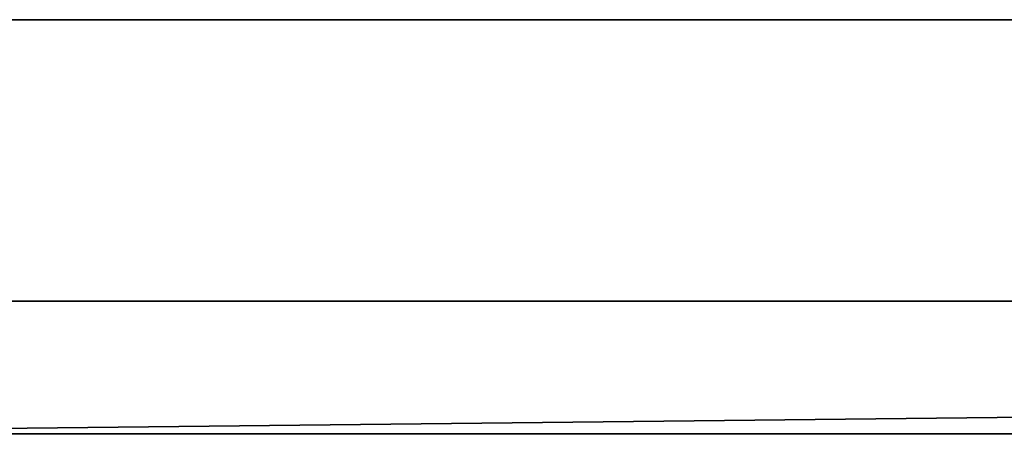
# Model space of a CAD drawing. Header units: millimetres. Extents: x -322 to 8072, y -96 to 57.
# Tile 195 of 256: x 5520 to 5604, y -38 to -2. Entities that reach past the tile are written whole.
import ezdxf

# ---------------------------------------------------------------- set-up
doc = ezdxf.new("R2010")
doc.units = ezdxf.units.MM
doc.layers.add('151', color=7, linetype='Continuous', true_color=0xffffff)

# ---------------------------------------------------------------- blocks, each defined once
blk = doc.blocks.new('UG_SURFACE_015')
at = {"layer": '151', "color": 252, "linetype": 'Continuous', "lineweight": 35}
for points in [[(6509, 0, 2017), (5491, 0, 2017), (5491, -26, 2017), (6509, -26, 2017)], [(6509, -2), (5491, -2), (5491, 0, 2), (6509, 0, 2)], [(5491, -26), (5491, -2), (6509, -2), (6509, -26)], [(5478, -26, 2030), (5478, -39.3, 2030), (6522, -39.3, 2030), (6522, -26, 2030)], [(5478, -26, 2030), (6522, -26, 2030), (6509, -26, 2017), (5491, -26, 2017)], [(5491, -26), (6509, -26), (5478, -37.3)], [(6509, -26), (6522, -26), (6522, -37.3), (5478, -37.3)], [(5478, -37.3), (6522, -37.3), (6522, -39.3, 2), (5478, -39.3, 2)]]:
    blk.add_3dface(points, dxfattribs=at)

msp = doc.modelspace()

# ---------------------------------------------------------------- linework, layer by layer
at = {"layer": '151', "color": 253, "linetype": 'Continuous', "lineweight": -3}
for p, q in [((6522, -26, 2030), (5478, -26, 2030)), ((6522, -26, 2030), (5478, -26, 2030)), ((6509, -26, 2017), (5491, -26, 2017)), ((6522, -37.3), (5478, -37.3))]:
    msp.add_line(p, q, dxfattribs=at)

# ---------------------------------------------------------------- block references
msp.add_blockref('UG_SURFACE_015', (0, 0), dxfattribs=at)

doc.saveas('drawing.dxf')
